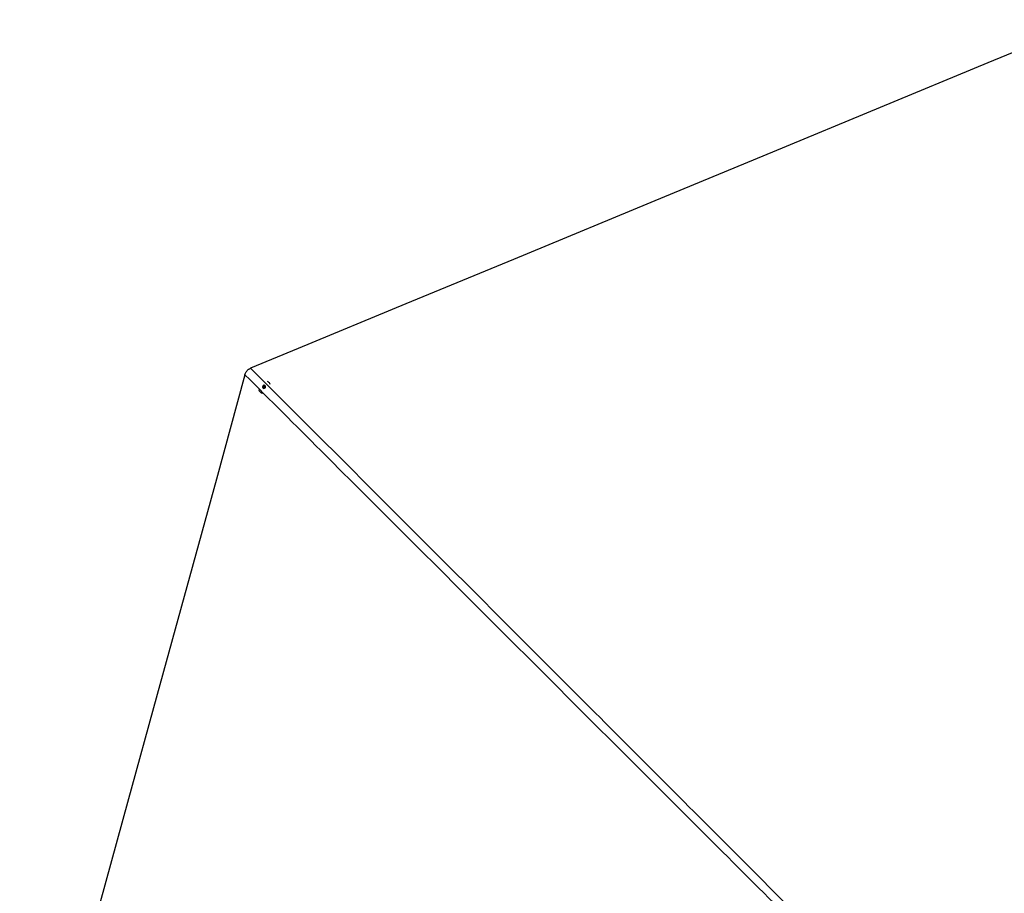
# Model space of a CAD drawing. Header units: millimetres. Extents: x 1903 to 18395, y 655 to 15963.
# Tile 35 of 54: x 3428 to 6297, y 13406 to 15953. Entities that reach past the tile are written whole.
import ezdxf

# ---------------------------------------------------------------- set-up
doc = ezdxf.new("R2010")
doc.units = ezdxf.units.MM

msp = doc.modelspace()

# ---------------------------------------------------------------- linework, layer by layer
at = {"color": 7, "linetype": 'Continuous', "lineweight": 25, "ltscale": 2}
for p, q in [((4151.42, 14897.09), (4149.48, 14898.05)), ((4154.69, 14894.58), (4154.63, 14894.64)), ((4128.13, 14867.97), (4128.26, 14867.83)), ((4136.73, 14883.85), (4139.36, 14886.1)), ((4137.18, 14880.61), (4136.73, 14883.85)), ((4137.63, 14882.96), (4136.73, 14883.85)), ((4140.25, 14879.63), (4137.18, 14880.61)), ((4137.63, 14882.96), (4138.94, 14884.09)), ((4137.85, 14881.34), (4137.63, 14882.96)), ((4137.99, 14880.35), (4137.85, 14881.34)), ((4138.94, 14884.09), (4140.25, 14885.22)), ((4139.36, 14886.1), (4142.43, 14885.13)), ((4140.25, 14885.22), (4139.36, 14886.1)), ((4140.25, 14885.22), (4141.79, 14884.73)), ((4142.88, 14881.89), (4140.25, 14879.63)), ((4141.79, 14884.73), (4142.51, 14884.49)), ((4142.43, 14885.13), (4142.88, 14881.89))]:
    msp.add_line(p, q, dxfattribs=at)
at = {"color": 7, "linetype": 'Continuous', "lineweight": 25, "ltscale": 2, "flags": 128}
for points in [[(6553.74, 15953.18), (6249.15, 15827.01), (5935.08, 15696.92), (5621, 15566.82), (5306.93, 15436.73), (4866.89, 15254.46), (4552.82, 15124.37), (4238.74, 14994.27), (4100.46, 14937)], [(4084.08, 14917.97), (4000.62, 14613.9), (3914.37, 14299.67), (3828.12, 13985.44), (3741.87, 13671.21), (3612.49, 13199.86), (3547.81, 12964.19), (3483.12, 12728.52), (3427.52, 12525.96)], [(4137.02, 14886.2), (4135.85, 14884.77), (4135.29, 14883.04), (4135.41, 14881.28), (4136.21, 14879.77), (4137.55, 14878.73), (4139.23, 14878.32), (4141, 14878.6), (4142.59, 14879.53), (4143.75, 14880.97), (4144.32, 14882.7), (4144.19, 14884.45), (4143.4, 14885.96), (4142.06, 14887.01), (4140.38, 14887.42), (4138.61, 14887.14), (4137.02, 14886.2)]]:
    msp.add_lwpolyline(points, dxfattribs=at)
at = {"color": 7, "linetype": 'Continuous', "lineweight": 25, "ltscale": 4}
for centre, radius, start, end in [((4143.49, 14883.42), 15.81, 23.99287, 59.8742), ((4139.39, 14879.3), 15.97, 195.0626, 253.67378), ((4140.94, 14881.71), 3.11, 130.01494, 186.78857), ((4140.45, 14881.69), 2.62, 187.64989, 212.7717), ((4140.94, 14881.84), 3, 73.60219, 131.72904), ((4141.01, 14882.28), 2.57, 53.55378, 72.42925)]:
    msp.add_arc(centre, radius, start, end, dxfattribs=at)
at = {"color": 7, "linetype": 'Continuous', "lineweight": 25, "ltscale": 2}
msp.add_open_spline([(4084.08, 14917.97), (4084.56, 14919.49), (4085.53, 14922.56), (4087.83, 14926.81), (4090.83, 14930.66), (4094.13, 14933.53), (4097.41, 14935.62), (4099.44, 14936.53), (4100.46, 14937)], degree=3, knots=[0, 0, 0, 0, 0.183055, 0.3703581, 0.5537073, 0.7434467, 0.8708345, 1, 1, 1, 1], dxfattribs=at)
at = {"color": 8, "linetype": 'Continuous', "lineweight": 25, "ltscale": 2}
for points, knots in [([(4100.46, 14937), (4389.88, 14647.5), (4824.93, 14212.32), (5405.42, 13631.32), (5759.7, 13276.61), (5968.06, 13067.35), (6031.12, 13004.03)], [0, 0, 0, 0, 0.44948537, 0.67566888, 0.90185243, 1, 1, 1, 1]), ([(6016.7, 12987.65), (5926.52, 13077.47), (5675.99, 13327.02), (5105.46, 13897.03), (4551.47, 14450.71), (4157.66, 14844.41), (4084.08, 14917.97)], [0, 0, 0, 0, 0.1398211, 0.3884582, 0.8857369, 1, 1, 1, 1])]:
    msp.add_open_spline(points, degree=3, knots=knots, dxfattribs=at)

doc.saveas('drawing.dxf')
